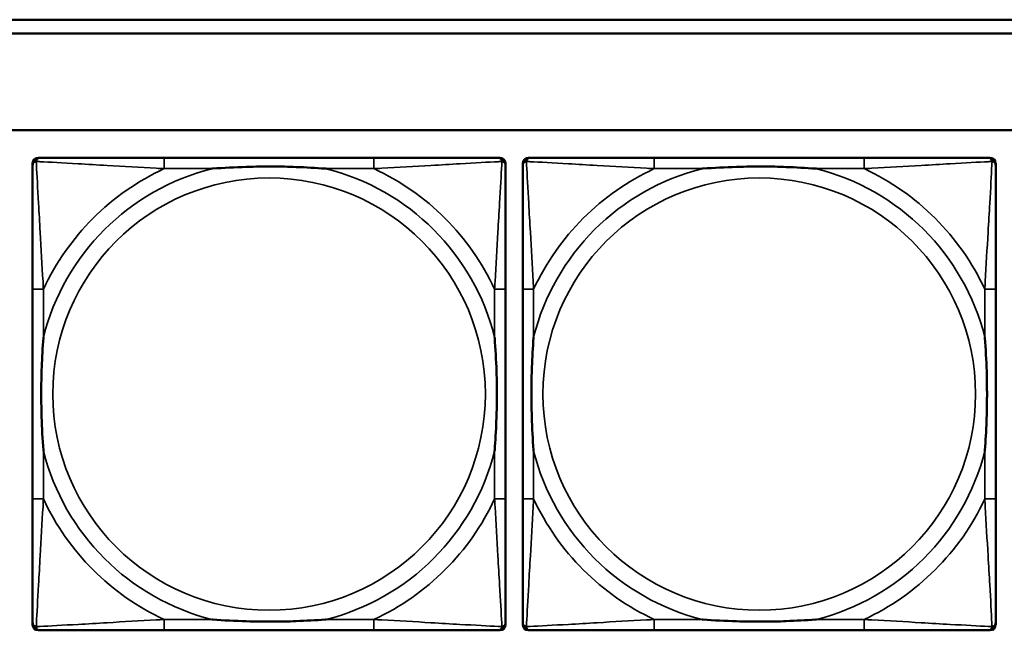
# Model space of a CAD drawing. Header units: inches. Extents: x 1.9 to 64.4, y 1.6 to 69.2.
# Tile 200 of 256: x 30.9 to 32.4, y 58.1 to 59. Entities that reach past the tile are written whole.
import ezdxf

# ---------------------------------------------------------------- set-up
doc = ezdxf.new("R2010")
doc.units = ezdxf.units.IN
doc.header["$MEASUREMENT"] = 0
doc.layers.add('Visible (ANSI)', color=7, linetype='Continuous', lineweight=50)
doc.layers.add('Visible Narrow (ANSI)', color=7, linetype='Continuous', lineweight=35)

msp = doc.modelspace()

# ---------------------------------------------------------------- linework, layer by layer
at = {"layer": 'Visible (ANSI)'}
for p, q in [((22.395, 58.9763), (32.6275, 58.9763)), ((32.6275, 58.9563), (22.395, 58.9563)), ((22.395, 58.8163), (45.17, 58.8163)), ((30.9752, 58.776), (30.9791, 58.776)), ((31.4618, 58.776), (31.1578, 58.776)), ((31.6405, 58.776), (31.6444, 58.776)), ((31.6852, 58.776), (31.6891, 58.776)), ((32.1718, 58.776), (31.8678, 58.776)), ((32.3505, 58.776), (32.3544, 58.776)), ((30.9673, 58.0989), (30.9673, 58.7681)), ((31.6523, 58.7681), (31.6523, 58.7642)), ((31.6773, 58.0989), (31.6773, 58.7681)), ((32.3623, 58.7681), (32.3623, 58.7642)), ((30.9673, 58.5855), (30.9673, 58.2815)), ((31.6523, 58.2815), (31.6523, 58.5855)), ((31.6773, 58.5855), (31.6773, 58.2815)), ((32.3623, 58.2815), (32.3623, 58.5855)), ((31.6523, 58.1028), (31.6523, 58.0989)), ((32.3623, 58.1028), (32.3623, 58.0989)), ((31.6444, 58.091), (30.9752, 58.091)), ((31.1578, 58.091), (31.4618, 58.091)), ((32.3544, 58.091), (31.6852, 58.091)), ((31.8678, 58.091), (32.1718, 58.091))]:
    msp.add_line(p, q, dxfattribs=at)
for centre, radius, start, end in [((30.9752, 58.7681), 0.00787, 90, 180), ((30.9791, 58.7642), 0.0118, 90, 180), ((31.6405, 58.7642), 0.0118, 0, 90), ((31.6444, 58.7681), 0.00787, 0, 90), ((31.6852, 58.7681), 0.00787, 90, 180), ((31.6891, 58.7642), 0.0118, 90, 180), ((32.3505, 58.7642), 0.0118, 0, 90), ((32.3544, 58.7681), 0.00787, 0, 90), ((30.9791, 58.1028), 0.0118, 180, 270), ((31.6405, 58.1028), 0.0118, 270, 360), ((31.6891, 58.1028), 0.0118, 180, 270), ((32.3505, 58.1028), 0.0118, 270, 360), ((30.9752, 58.0989), 0.00787, 180, 270), ((31.6444, 58.0989), 0.00787, 270, 0), ((31.6852, 58.0989), 0.00787, 180, 270), ((32.3544, 58.0989), 0.00787, 270, 0)]:
    msp.add_arc(centre, radius, start, end, dxfattribs=at)
for points, knots in [([(31.1578, 58.776), (31.1543, 58.776), (31.1507, 58.776), (31.1471, 58.776), (31.1139, 58.776), (31.0802, 58.776), (31.0493, 58.776), (31.0224, 58.776), (30.9968, 58.776), (30.9834, 58.776), (30.9818, 58.776), (30.9803, 58.776), (30.9791, 58.776)], [0, 0, 0, 0, 0.0272471, 0.0272471, 0.0272471, 0.2790553, 0.2790553, 0.2790553, 0.4988354, 0.4988354, 0.4988354, 0.5252205, 0.5252205, 0.5252205, 0.5252205]), ([(31.6405, 58.776), (31.6256, 58.776), (31.584, 58.776), (31.5434, 58.776), (31.5168, 58.776), (31.489, 58.776), (31.4618, 58.776)], [-0.5252205, -0.5252205, -0.5252205, -0.5252205, -0.20743, -0.20743, -0.20743, 0, 0, 0, 0]), ([(31.8678, 58.776), (31.8643, 58.776), (31.8607, 58.776), (31.8571, 58.776), (31.8239, 58.776), (31.7902, 58.776), (31.7593, 58.776), (31.7324, 58.776), (31.7068, 58.776), (31.6934, 58.776), (31.6918, 58.776), (31.6903, 58.776), (31.6891, 58.776)], [0, 0, 0, 0, 0.0272471, 0.0272471, 0.0272471, 0.2790553, 0.2790553, 0.2790553, 0.4988354, 0.4988354, 0.4988354, 0.5252205, 0.5252205, 0.5252205, 0.5252205]), ([(32.3505, 58.776), (32.3356, 58.776), (32.294, 58.776), (32.2534, 58.776), (32.2268, 58.776), (32.199, 58.776), (32.1718, 58.776)], [-0.5252205, -0.5252205, -0.5252205, -0.5252205, -0.20743, -0.20743, -0.20743, 0, 0, 0, 0]), ([(30.9673, 58.7642), (30.9673, 58.7493), (30.9673, 58.7077), (30.9673, 58.6671), (30.9673, 58.6405), (30.9673, 58.6127), (30.9673, 58.5855)], [-0.5252205, -0.5252205, -0.5252205, -0.5252205, -0.20743, -0.20743, -0.20743, 0, 0, 0, 0]), ([(31.2271, 58.7603), (31.2275, 58.7603), (31.2279, 58.7603), (31.2444, 58.7616), (31.2605, 58.7624), (31.2835, 58.7631), (31.2902, 58.7633), (31.2993, 58.7634), (31.3018, 58.7634), (31.3059, 58.7634), (31.3075, 58.7634), (31.3106, 58.7634), (31.3121, 58.7634), (31.3157, 58.7634), (31.3178, 58.7634), (31.3239, 58.7634), (31.3281, 58.7633), (31.3378, 58.7631), (31.3434, 58.7629), (31.3632, 58.7622), (31.3772, 58.7614), (31.3917, 58.7603), (31.3921, 58.7603), (31.3926, 58.7603)], [-0.416114, -0.416114, -0.416114, -0.416114, -0.4127691, -0.4127691, -0.2896446, -0.2896446, -0.2388934, -0.2388934, -0.2201881, -0.2201881, -0.2080204, -0.2080204, -0.196499, -0.196499, -0.1809939, -0.1809939, -0.149741, -0.149741, -0.1073162, -0.1073162, 0, 0, 0.0033356, 0.0033356, 0.0033356, 0.0033356]), ([(31.6523, 58.5855), (31.6523, 58.589), (31.6523, 58.5926), (31.6523, 58.5962), (31.6523, 58.6294), (31.6523, 58.6631), (31.6523, 58.694), (31.6523, 58.7209), (31.6523, 58.7465), (31.6523, 58.7599), (31.6523, 58.7615), (31.6523, 58.763), (31.6523, 58.7642)], [0, 0, 0, 0, 0.0272471, 0.0272471, 0.0272471, 0.2790553, 0.2790553, 0.2790553, 0.4988354, 0.4988354, 0.4988354, 0.5252205, 0.5252205, 0.5252205, 0.5252205]), ([(31.6773, 58.7642), (31.6773, 58.7493), (31.6773, 58.7077), (31.6773, 58.6671), (31.6773, 58.6405), (31.6773, 58.6127), (31.6773, 58.5855)], [-0.5252205, -0.5252205, -0.5252205, -0.5252205, -0.20743, -0.20743, -0.20743, 0, 0, 0, 0]), ([(31.9371, 58.7603), (31.9375, 58.7603), (31.9379, 58.7603), (31.9544, 58.7616), (31.9705, 58.7624), (31.9935, 58.7631), (32.0002, 58.7633), (32.0093, 58.7634), (32.0118, 58.7634), (32.0159, 58.7634), (32.0175, 58.7634), (32.0206, 58.7634), (32.0221, 58.7634), (32.0257, 58.7634), (32.0278, 58.7634), (32.0339, 58.7634), (32.0381, 58.7633), (32.0478, 58.7631), (32.0534, 58.7629), (32.0732, 58.7622), (32.0872, 58.7614), (32.1017, 58.7603), (32.1021, 58.7603), (32.1026, 58.7603)], [-0.416114, -0.416114, -0.416114, -0.416114, -0.4127691, -0.4127691, -0.2896446, -0.2896446, -0.2388934, -0.2388934, -0.2201881, -0.2201881, -0.2080204, -0.2080204, -0.196499, -0.196499, -0.1809939, -0.1809939, -0.149741, -0.149741, -0.1073162, -0.1073162, 0, 0, 0.0033356, 0.0033356, 0.0033356, 0.0033356]), ([(32.3623, 58.5855), (32.3623, 58.589), (32.3623, 58.5926), (32.3623, 58.5962), (32.3623, 58.6294), (32.3623, 58.6631), (32.3623, 58.694), (32.3623, 58.7209), (32.3623, 58.7465), (32.3623, 58.7599), (32.3623, 58.7615), (32.3623, 58.763), (32.3623, 58.7642)], [0, 0, 0, 0, 0.0272471, 0.0272471, 0.0272471, 0.2790553, 0.2790553, 0.2790553, 0.4988354, 0.4988354, 0.4988354, 0.5252205, 0.5252205, 0.5252205, 0.5252205]), ([(30.983, 58.3508), (30.983, 58.3512), (30.983, 58.3516), (30.9817, 58.3681), (30.9809, 58.3842), (30.9802, 58.4071), (30.98, 58.4138), (30.9799, 58.423), (30.9799, 58.4255), (30.9799, 58.4296), (30.9799, 58.4312), (30.9799, 58.4343), (30.9799, 58.4358), (30.9799, 58.4394), (30.9799, 58.4415), (30.9799, 58.4476), (30.98, 58.4518), (30.9802, 58.4615), (30.9804, 58.4671), (30.9811, 58.4869), (30.9819, 58.5009), (30.983, 58.5154), (30.983, 58.5158), (30.983, 58.5162)], [-0.416114, -0.416114, -0.416114, -0.416114, -0.4127691, -0.4127691, -0.2896446, -0.2896446, -0.2388934, -0.2388934, -0.2201881, -0.2201881, -0.2080204, -0.2080204, -0.196499, -0.196499, -0.1809939, -0.1809939, -0.149741, -0.149741, -0.1073162, -0.1073162, 0, 0, 0.0033356, 0.0033356, 0.0033356, 0.0033356]), ([(31.6366, 58.5162), (31.6366, 58.5158), (31.6366, 58.5154), (31.6379, 58.4989), (31.6387, 58.4828), (31.6395, 58.4599), (31.6396, 58.4532), (31.6397, 58.444), (31.6397, 58.4415), (31.6397, 58.4374), (31.6398, 58.4358), (31.6398, 58.4327), (31.6398, 58.4312), (31.6397, 58.4276), (31.6397, 58.4256), (31.6397, 58.4194), (31.6396, 58.4152), (31.6394, 58.4055), (31.6392, 58.3999), (31.6385, 58.3802), (31.6377, 58.3661), (31.6366, 58.3516), (31.6366, 58.3512), (31.6366, 58.3508)], [-0.416114, -0.416114, -0.416114, -0.416114, -0.4127691, -0.4127691, -0.2896446, -0.2896446, -0.2388934, -0.2388934, -0.2201881, -0.2201881, -0.2080204, -0.2080204, -0.196499, -0.196499, -0.1809939, -0.1809939, -0.149741, -0.149741, -0.1073162, -0.1073162, 0, 0, 0.0033356, 0.0033356, 0.0033356, 0.0033356]), ([(31.693, 58.3508), (31.693, 58.3512), (31.693, 58.3516), (31.6917, 58.3681), (31.6909, 58.3842), (31.6902, 58.4071), (31.69, 58.4138), (31.6899, 58.423), (31.6899, 58.4255), (31.6899, 58.4296), (31.6899, 58.4312), (31.6899, 58.4343), (31.6899, 58.4358), (31.6899, 58.4394), (31.6899, 58.4415), (31.6899, 58.4476), (31.69, 58.4518), (31.6902, 58.4615), (31.6904, 58.4671), (31.6911, 58.4869), (31.6919, 58.5009), (31.693, 58.5154), (31.693, 58.5158), (31.693, 58.5162)], [-0.416114, -0.416114, -0.416114, -0.416114, -0.4127691, -0.4127691, -0.2896446, -0.2896446, -0.2388934, -0.2388934, -0.2201881, -0.2201881, -0.2080204, -0.2080204, -0.196499, -0.196499, -0.1809939, -0.1809939, -0.149741, -0.149741, -0.1073162, -0.1073162, 0, 0, 0.0033356, 0.0033356, 0.0033356, 0.0033356]), ([(32.3466, 58.5162), (32.3466, 58.5158), (32.3466, 58.5154), (32.3479, 58.4989), (32.3487, 58.4828), (32.3495, 58.4599), (32.3496, 58.4532), (32.3497, 58.444), (32.3497, 58.4415), (32.3497, 58.4374), (32.3498, 58.4358), (32.3498, 58.4327), (32.3498, 58.4312), (32.3497, 58.4276), (32.3497, 58.4256), (32.3497, 58.4194), (32.3496, 58.4152), (32.3494, 58.4055), (32.3492, 58.3999), (32.3485, 58.3802), (32.3477, 58.3661), (32.3466, 58.3516), (32.3466, 58.3512), (32.3466, 58.3508)], [-0.416114, -0.416114, -0.416114, -0.416114, -0.4127691, -0.4127691, -0.2896446, -0.2896446, -0.2388934, -0.2388934, -0.2201881, -0.2201881, -0.2080204, -0.2080204, -0.196499, -0.196499, -0.1809939, -0.1809939, -0.149741, -0.149741, -0.1073162, -0.1073162, 0, 0, 0.0033356, 0.0033356, 0.0033356, 0.0033356]), ([(30.9673, 58.2815), (30.9673, 58.2543), (30.9673, 58.2265), (30.9673, 58.1999), (30.9673, 58.1593), (30.9673, 58.1177), (30.9673, 58.1028)], [3.9382945, 3.9382945, 3.9382945, 3.9382945, 4.1457245, 4.1457245, 4.1457245, 4.463515, 4.463515, 4.463515, 4.463515]), ([(31.6523, 58.1028), (31.6523, 58.1177), (31.6523, 58.1593), (31.6523, 58.1999), (31.6523, 58.2265), (31.6523, 58.2543), (31.6523, 58.2815)], [-0.5252205, -0.5252205, -0.5252205, -0.5252205, -0.20743, -0.20743, -0.20743, 0, 0, 0, 0]), ([(31.6773, 58.2815), (31.6773, 58.2543), (31.6773, 58.2265), (31.6773, 58.1999), (31.6773, 58.1593), (31.6773, 58.1177), (31.6773, 58.1028)], [3.9382945, 3.9382945, 3.9382945, 3.9382945, 4.1457245, 4.1457245, 4.1457245, 4.463515, 4.463515, 4.463515, 4.463515]), ([(32.3623, 58.1028), (32.3623, 58.1177), (32.3623, 58.1593), (32.3623, 58.1999), (32.3623, 58.2265), (32.3623, 58.2543), (32.3623, 58.2815)], [-0.5252205, -0.5252205, -0.5252205, -0.5252205, -0.20743, -0.20743, -0.20743, 0, 0, 0, 0]), ([(31.3926, 58.1067), (31.3921, 58.1067), (31.3917, 58.1067), (31.3772, 58.1056), (31.3632, 58.1048), (31.3434, 58.1041), (31.3378, 58.1039), (31.3281, 58.1037), (31.3239, 58.1036), (31.3178, 58.1036), (31.3157, 58.1036), (31.3121, 58.1036), (31.3106, 58.1036), (31.3075, 58.1036), (31.3059, 58.1036), (31.3018, 58.1036), (31.2993, 58.1036), (31.2902, 58.1037), (31.2835, 58.1039), (31.2605, 58.1046), (31.2444, 58.1054), (31.2279, 58.1067), (31.2275, 58.1067), (31.2271, 58.1067)], [-0.4149464, -0.4149464, -0.4149464, -0.4149464, -0.41162, -0.41162, -0.3046026, -0.3046026, -0.2622958, -0.2622958, -0.23113, -0.23113, -0.215668, -0.215668, -0.2041787, -0.2041787, -0.1920448, -0.1920448, -0.1733916, -0.1733916, -0.1227817, -0.1227817, 0, 0, 0.0033356, 0.0033356, 0.0033356, 0.0033356]), ([(32.1026, 58.1067), (32.1021, 58.1067), (32.1017, 58.1067), (32.0872, 58.1056), (32.0732, 58.1048), (32.0534, 58.1041), (32.0478, 58.1039), (32.0381, 58.1037), (32.0339, 58.1036), (32.0278, 58.1036), (32.0257, 58.1036), (32.0221, 58.1036), (32.0206, 58.1036), (32.0175, 58.1036), (32.0159, 58.1036), (32.0118, 58.1036), (32.0093, 58.1036), (32.0002, 58.1037), (31.9935, 58.1039), (31.9705, 58.1046), (31.9544, 58.1054), (31.9379, 58.1067), (31.9375, 58.1067), (31.9371, 58.1067)], [-0.4149464, -0.4149464, -0.4149464, -0.4149464, -0.41162, -0.41162, -0.3046026, -0.3046026, -0.2622958, -0.2622958, -0.23113, -0.23113, -0.215668, -0.215668, -0.2041787, -0.2041787, -0.1920448, -0.1920448, -0.1733916, -0.1733916, -0.1227817, -0.1227817, 0, 0, 0.0033356, 0.0033356, 0.0033356, 0.0033356]), ([(30.9791, 58.091), (30.994, 58.091), (31.0356, 58.091), (31.0762, 58.091), (31.1028, 58.091), (31.1306, 58.091), (31.1578, 58.091)], [-0.5252205, -0.5252205, -0.5252205, -0.5252205, -0.20743, -0.20743, -0.20743, 0, 0, 0, 0]), ([(31.4618, 58.091), (31.489, 58.091), (31.5168, 58.091), (31.5434, 58.091), (31.584, 58.091), (31.6256, 58.091), (31.6405, 58.091)], [3.9382945, 3.9382945, 3.9382945, 3.9382945, 4.1457245, 4.1457245, 4.1457245, 4.463515, 4.463515, 4.463515, 4.463515]), ([(31.6891, 58.091), (31.704, 58.091), (31.7456, 58.091), (31.7862, 58.091), (31.8128, 58.091), (31.8406, 58.091), (31.8678, 58.091)], [-0.5252205, -0.5252205, -0.5252205, -0.5252205, -0.20743, -0.20743, -0.20743, 0, 0, 0, 0]), ([(32.1718, 58.091), (32.199, 58.091), (32.2268, 58.091), (32.2534, 58.091), (32.294, 58.091), (32.3356, 58.091), (32.3505, 58.091)], [3.9382945, 3.9382945, 3.9382945, 3.9382945, 4.1457245, 4.1457245, 4.1457245, 4.463515, 4.463515, 4.463515, 4.463515])]:
    msp.add_open_spline(points, degree=3, knots=knots, dxfattribs=at)
at = {"layer": 'Visible Narrow (ANSI)'}
for p, q in [((31.1578, 58.776), (31.1578, 58.7603)), ((31.4618, 58.776), (31.4618, 58.7603)), ((31.8678, 58.776), (31.8678, 58.7603)), ((32.1718, 58.776), (32.1718, 58.7603)), ((31.1578, 58.7603), (31.2271, 58.7603)), ((31.3926, 58.7603), (31.4618, 58.7603)), ((31.8678, 58.7603), (31.9371, 58.7603)), ((32.1026, 58.7603), (32.1718, 58.7603)), ((30.983, 58.5855), (30.9673, 58.5855)), ((30.983, 58.5162), (30.983, 58.5855)), ((31.6523, 58.5855), (31.6366, 58.5855)), ((31.6366, 58.5855), (31.6366, 58.5162)), ((31.693, 58.5855), (31.6773, 58.5855)), ((31.693, 58.5162), (31.693, 58.5855)), ((32.3623, 58.5855), (32.3466, 58.5855)), ((32.3466, 58.5855), (32.3466, 58.5162)), ((30.983, 58.2815), (30.983, 58.3508)), ((31.6366, 58.3508), (31.6366, 58.2815)), ((31.693, 58.2815), (31.693, 58.3508)), ((32.3466, 58.3508), (32.3466, 58.2815)), ((30.983, 58.2815), (30.9673, 58.2815)), ((31.6523, 58.2815), (31.6366, 58.2815)), ((31.693, 58.2815), (31.6773, 58.2815)), ((32.3623, 58.2815), (32.3466, 58.2815)), ((31.1578, 58.1067), (31.1578, 58.091)), ((31.2271, 58.1067), (31.1578, 58.1067)), ((31.4618, 58.1067), (31.3926, 58.1067)), ((31.4618, 58.1067), (31.4618, 58.091)), ((31.8678, 58.1067), (31.8678, 58.091)), ((31.9371, 58.1067), (31.8678, 58.1067)), ((32.1718, 58.1067), (32.1026, 58.1067)), ((32.1718, 58.1067), (32.1718, 58.091))]:
    msp.add_line(p, q, dxfattribs=at)
for centre in [(31.3098, 58.4335), (32.0198, 58.4335)]:
    msp.add_circle(centre, 0.3133, dxfattribs=at)
for centre, radius, start, end in [((31.3098, 58.4335), 0.3371, 104.2103, 165.7897), ((31.3098, 58.4335), 0.3604, 114.9407, 155.0593), ((31.3098, 58.4335), 0.3371, 14.2103, 75.7897), ((31.3098, 58.4335), 0.3604, 24.9407, 65.0593), ((32.0198, 58.4335), 0.3371, 104.2103, 165.7897), ((32.0198, 58.4335), 0.3604, 114.9407, 155.0593), ((32.0198, 58.4335), 0.3371, 14.2103, 75.7897), ((32.0198, 58.4335), 0.3604, 24.9407, 65.0593), ((31.3098, 58.4335), 0.3371, 194.2103, 255.7897), ((31.3098, 58.4335), 0.3371, 284.2103, 345.7897), ((32.0198, 58.4335), 0.3371, 194.2103, 255.7897), ((32.0198, 58.4335), 0.3371, 284.2103, 345.7897), ((31.3098, 58.4335), 0.3604, 204.9407, 245.0593), ((31.3098, 58.4335), 0.3604, 294.9407, 335.0593), ((32.0198, 58.4335), 0.3604, 204.9407, 245.0593), ((32.0198, 58.4335), 0.3604, 294.9407, 335.0593)]:
    msp.add_arc(centre, radius, start, end, dxfattribs=at)
for points, knots in [([(30.9726, 58.7707), (30.9728, 58.7713), (30.973, 58.7719), (30.9735, 58.7729), (30.9738, 58.7734), (30.9744, 58.7741), (30.9747, 58.7744), (30.9751, 58.7747), (30.9752, 58.7748), (30.9756, 58.7751), (30.9759, 58.7752), (30.9765, 58.7755), (30.9769, 58.7757), (30.9779, 58.7759), (30.9785, 58.776), (30.9791, 58.776)], [-0.00012419, -0.00012419, -0.00012419, -0.00012419, 0.00449537, 0.00449537, 0.00977487, 0.00977487, 0.01307456, 0.01307456, 0.0147244, 0.0147244, 0.01736415, 0.01736415, 0.02158775, 0.02158775, 0.02627331, 0.02627331, 0.02627331, 0.02627331]), ([(31.6405, 58.776), (31.6411, 58.776), (31.6417, 58.7759), (31.6427, 58.7757), (31.6431, 58.7755), (31.6438, 58.7752), (31.644, 58.7751), (31.6444, 58.7748), (31.6445, 58.7747), (31.6449, 58.7744), (31.6452, 58.7741), (31.6458, 58.7734), (31.6461, 58.7729), (31.6466, 58.7719), (31.6469, 58.7713), (31.647, 58.7707)], [-0.02627331, -0.02627331, -0.02627331, -0.02627331, -0.02158775, -0.02158775, -0.01736415, -0.01736415, -0.0147244, -0.0147244, -0.01307456, -0.01307456, -0.00977487, -0.00977487, -0.00449537, -0.00449537, 0.00012419, 0.00012419, 0.00012419, 0.00012419]), ([(31.6826, 58.7707), (31.6828, 58.7713), (31.683, 58.7719), (31.6835, 58.7729), (31.6838, 58.7734), (31.6844, 58.7741), (31.6847, 58.7744), (31.6851, 58.7747), (31.6852, 58.7748), (31.6856, 58.7751), (31.6859, 58.7752), (31.6865, 58.7755), (31.6869, 58.7757), (31.6879, 58.7759), (31.6885, 58.776), (31.6891, 58.776)], [-0.00012419, -0.00012419, -0.00012419, -0.00012419, 0.00449537, 0.00449537, 0.00977487, 0.00977487, 0.01307456, 0.01307456, 0.0147244, 0.0147244, 0.01736415, 0.01736415, 0.02158775, 0.02158775, 0.02627331, 0.02627331, 0.02627331, 0.02627331]), ([(32.3505, 58.776), (32.3511, 58.776), (32.3517, 58.7759), (32.3527, 58.7757), (32.3531, 58.7755), (32.3538, 58.7752), (32.354, 58.7751), (32.3544, 58.7748), (32.3545, 58.7747), (32.3549, 58.7744), (32.3552, 58.7741), (32.3558, 58.7734), (32.3561, 58.7729), (32.3566, 58.7719), (32.3569, 58.7713), (32.357, 58.7707)], [-0.02627331, -0.02627331, -0.02627331, -0.02627331, -0.02158775, -0.02158775, -0.01736415, -0.01736415, -0.0147244, -0.0147244, -0.01307456, -0.01307456, -0.00977487, -0.00977487, -0.00449537, -0.00449537, 0.00012419, 0.00012419, 0.00012419, 0.00012419]), ([(30.9673, 58.7642), (30.9673, 58.7648), (30.9674, 58.7654), (30.9676, 58.7664), (30.9678, 58.7668), (30.9681, 58.7675), (30.9682, 58.7677), (30.9685, 58.7681), (30.9686, 58.7682), (30.9689, 58.7686), (30.9692, 58.7689), (30.9699, 58.7695), (30.9704, 58.7698), (30.9715, 58.7703), (30.972, 58.7706), (30.9726, 58.7707)], [-0.02627331, -0.02627331, -0.02627331, -0.02627331, -0.02158775, -0.02158775, -0.01736415, -0.01736415, -0.0147244, -0.0147244, -0.01307456, -0.01307456, -0.00977487, -0.00977487, -0.00449537, -0.00449537, 0.00012419, 0.00012419, 0.00012419, 0.00012419]), ([(30.983, 58.5855), (30.9828, 58.5892), (30.9826, 58.593), (30.9811, 58.6203), (30.9797, 58.6445), (30.9775, 58.6824), (30.9767, 58.6964), (30.9747, 58.7316), (30.9736, 58.7518), (30.9728, 58.7672), (30.9727, 58.769), (30.9726, 58.7707)], [0, 0, 0, 0, 0.0278591, 0.0278591, 0.201273, 0.201273, 0.3066357, 0.3066357, 0.475216, 0.475216, 0.5007189, 0.5007189, 0.5007189, 0.5007189]), ([(30.9726, 58.7707), (30.9743, 58.7706), (30.9761, 58.7705), (30.9915, 58.7697), (31.0117, 58.7687), (31.0469, 58.7667), (31.0609, 58.7658), (31.0988, 58.7636), (31.123, 58.7622), (31.1503, 58.7607), (31.1541, 58.7605), (31.1578, 58.7603)], [-0.5007189, -0.5007189, -0.5007189, -0.5007189, -0.475216, -0.475216, -0.3066357, -0.3066357, -0.201273, -0.201273, -0.0278591, -0.0278591, 0, 0, 0, 0]), ([(31.4618, 58.7603), (31.4655, 58.7605), (31.4693, 58.7607), (31.4966, 58.7622), (31.5208, 58.7636), (31.5587, 58.7658), (31.5727, 58.7667), (31.608, 58.7687), (31.6281, 58.7697), (31.6435, 58.7705), (31.6453, 58.7706), (31.647, 58.7707)], [0, 0, 0, 0, 0.0278591, 0.0278591, 0.201273, 0.201273, 0.3066357, 0.3066357, 0.475216, 0.475216, 0.5007189, 0.5007189, 0.5007189, 0.5007189]), ([(31.647, 58.7707), (31.647, 58.769), (31.6469, 58.7672), (31.646, 58.7518), (31.645, 58.7316), (31.643, 58.6964), (31.6421, 58.6824), (31.6399, 58.6445), (31.6385, 58.6203), (31.637, 58.593), (31.6368, 58.5892), (31.6366, 58.5855)], [-0.5007189, -0.5007189, -0.5007189, -0.5007189, -0.475216, -0.475216, -0.3066357, -0.3066357, -0.201273, -0.201273, -0.0278591, -0.0278591, 0, 0, 0, 0]), ([(31.647, 58.7707), (31.6476, 58.7706), (31.6482, 58.7703), (31.6492, 58.7698), (31.6497, 58.7695), (31.6504, 58.7689), (31.6507, 58.7686), (31.651, 58.7682), (31.6511, 58.7681), (31.6514, 58.7677), (31.6515, 58.7675), (31.6518, 58.7668), (31.652, 58.7664), (31.6523, 58.7654), (31.6523, 58.7648), (31.6523, 58.7642)], [-0.00012419, -0.00012419, -0.00012419, -0.00012419, 0.00449537, 0.00449537, 0.00977487, 0.00977487, 0.01307456, 0.01307456, 0.0147244, 0.0147244, 0.01736415, 0.01736415, 0.02158775, 0.02158775, 0.02627331, 0.02627331, 0.02627331, 0.02627331]), ([(31.6773, 58.7642), (31.6773, 58.7648), (31.6774, 58.7654), (31.6776, 58.7664), (31.6778, 58.7668), (31.6781, 58.7675), (31.6782, 58.7677), (31.6785, 58.7681), (31.6786, 58.7682), (31.6789, 58.7686), (31.6792, 58.7689), (31.6799, 58.7695), (31.6804, 58.7698), (31.6815, 58.7703), (31.682, 58.7706), (31.6826, 58.7707)], [-0.02627331, -0.02627331, -0.02627331, -0.02627331, -0.02158775, -0.02158775, -0.01736415, -0.01736415, -0.0147244, -0.0147244, -0.01307456, -0.01307456, -0.00977487, -0.00977487, -0.00449537, -0.00449537, 0.00012419, 0.00012419, 0.00012419, 0.00012419]), ([(31.693, 58.5855), (31.6928, 58.5892), (31.6926, 58.593), (31.6911, 58.6203), (31.6897, 58.6445), (31.6875, 58.6824), (31.6867, 58.6964), (31.6847, 58.7316), (31.6836, 58.7518), (31.6828, 58.7672), (31.6827, 58.769), (31.6826, 58.7707)], [0, 0, 0, 0, 0.0278591, 0.0278591, 0.201273, 0.201273, 0.3066357, 0.3066357, 0.475216, 0.475216, 0.5007189, 0.5007189, 0.5007189, 0.5007189]), ([(31.6826, 58.7707), (31.6843, 58.7706), (31.6861, 58.7705), (31.7015, 58.7697), (31.7217, 58.7687), (31.7569, 58.7667), (31.7709, 58.7658), (31.8088, 58.7636), (31.833, 58.7622), (31.8603, 58.7607), (31.8641, 58.7605), (31.8678, 58.7603)], [-0.5007189, -0.5007189, -0.5007189, -0.5007189, -0.475216, -0.475216, -0.3066357, -0.3066357, -0.201273, -0.201273, -0.0278591, -0.0278591, 0, 0, 0, 0]), ([(32.1718, 58.7603), (32.1755, 58.7605), (32.1793, 58.7607), (32.2066, 58.7622), (32.2308, 58.7636), (32.2687, 58.7658), (32.2827, 58.7667), (32.318, 58.7687), (32.3381, 58.7697), (32.3535, 58.7705), (32.3553, 58.7706), (32.357, 58.7707)], [0, 0, 0, 0, 0.0278591, 0.0278591, 0.201273, 0.201273, 0.3066357, 0.3066357, 0.475216, 0.475216, 0.5007189, 0.5007189, 0.5007189, 0.5007189]), ([(32.357, 58.7707), (32.357, 58.769), (32.3569, 58.7672), (32.356, 58.7518), (32.355, 58.7316), (32.353, 58.6964), (32.3521, 58.6824), (32.3499, 58.6445), (32.3485, 58.6203), (32.347, 58.593), (32.3468, 58.5892), (32.3466, 58.5855)], [-0.5007189, -0.5007189, -0.5007189, -0.5007189, -0.475216, -0.475216, -0.3066357, -0.3066357, -0.201273, -0.201273, -0.0278591, -0.0278591, 0, 0, 0, 0]), ([(32.357, 58.7707), (32.3576, 58.7706), (32.3582, 58.7703), (32.3592, 58.7698), (32.3597, 58.7695), (32.3604, 58.7689), (32.3607, 58.7686), (32.361, 58.7682), (32.3611, 58.7681), (32.3614, 58.7677), (32.3615, 58.7675), (32.3618, 58.7668), (32.362, 58.7664), (32.3623, 58.7654), (32.3623, 58.7648), (32.3623, 58.7642)], [-0.00012419, -0.00012419, -0.00012419, -0.00012419, 0.00449537, 0.00449537, 0.00977487, 0.00977487, 0.01307456, 0.01307456, 0.0147244, 0.0147244, 0.01736415, 0.01736415, 0.02158775, 0.02158775, 0.02627331, 0.02627331, 0.02627331, 0.02627331]), ([(30.9726, 58.0963), (30.9727, 58.098), (30.9728, 58.0998), (30.9736, 58.1152), (30.9747, 58.1354), (30.9767, 58.1706), (30.9775, 58.1846), (30.9797, 58.2225), (30.9811, 58.2467), (30.9826, 58.274), (30.9828, 58.2778), (30.983, 58.2815)], [-4.4390134, -4.4390134, -4.4390134, -4.4390134, -4.4135105, -4.4135105, -4.2449302, -4.2449302, -4.1395675, -4.1395675, -3.9661536, -3.9661536, -3.9382945, -3.9382945, -3.9382945, -3.9382945]), ([(31.6366, 58.2815), (31.6368, 58.2778), (31.637, 58.274), (31.6385, 58.2467), (31.6399, 58.2225), (31.6421, 58.1846), (31.643, 58.1706), (31.645, 58.1354), (31.646, 58.1152), (31.6469, 58.0998), (31.647, 58.098), (31.647, 58.0963)], [0, 0, 0, 0, 0.0278591, 0.0278591, 0.201273, 0.201273, 0.3066357, 0.3066357, 0.475216, 0.475216, 0.5007189, 0.5007189, 0.5007189, 0.5007189]), ([(31.6826, 58.0963), (31.6827, 58.098), (31.6828, 58.0998), (31.6836, 58.1152), (31.6847, 58.1354), (31.6867, 58.1706), (31.6875, 58.1846), (31.6897, 58.2225), (31.6911, 58.2467), (31.6926, 58.274), (31.6928, 58.2778), (31.693, 58.2815)], [-4.4390134, -4.4390134, -4.4390134, -4.4390134, -4.4135105, -4.4135105, -4.2449302, -4.2449302, -4.1395675, -4.1395675, -3.9661536, -3.9661536, -3.9382945, -3.9382945, -3.9382945, -3.9382945]), ([(32.3466, 58.2815), (32.3468, 58.2778), (32.347, 58.274), (32.3485, 58.2467), (32.3499, 58.2225), (32.3521, 58.1846), (32.353, 58.1706), (32.355, 58.1354), (32.356, 58.1152), (32.3569, 58.0998), (32.357, 58.098), (32.357, 58.0963)], [0, 0, 0, 0, 0.0278591, 0.0278591, 0.201273, 0.201273, 0.3066357, 0.3066357, 0.475216, 0.475216, 0.5007189, 0.5007189, 0.5007189, 0.5007189]), ([(30.9726, 58.0963), (30.972, 58.0964), (30.9715, 58.0967), (30.9704, 58.0972), (30.9699, 58.0975), (30.9692, 58.0981), (30.9689, 58.0984), (30.9686, 58.0988), (30.9685, 58.0989), (30.9682, 58.0993), (30.9681, 58.0995), (30.9678, 58.1002), (30.9676, 58.1006), (30.9674, 58.1016), (30.9673, 58.1022), (30.9673, 58.1028)], [-0.00012419, -0.00012419, -0.00012419, -0.00012419, 0.00449537, 0.00449537, 0.00977487, 0.00977487, 0.01307456, 0.01307456, 0.0147244, 0.0147244, 0.01736415, 0.01736415, 0.02158775, 0.02158775, 0.02627331, 0.02627331, 0.02627331, 0.02627331]), ([(31.1578, 58.1067), (31.1541, 58.1065), (31.1503, 58.1063), (31.123, 58.1048), (31.0988, 58.1034), (31.0609, 58.1012), (31.0469, 58.1003), (31.0117, 58.0984), (30.9915, 58.0973), (30.9761, 58.0965), (30.9743, 58.0964), (30.9726, 58.0963)], [0, 0, 0, 0, 0.0278591, 0.0278591, 0.201273, 0.201273, 0.3066357, 0.3066357, 0.475216, 0.475216, 0.5007189, 0.5007189, 0.5007189, 0.5007189]), ([(31.647, 58.0963), (31.6453, 58.0964), (31.6435, 58.0965), (31.6281, 58.0973), (31.608, 58.0984), (31.5727, 58.1003), (31.5587, 58.1012), (31.5208, 58.1034), (31.4966, 58.1048), (31.4693, 58.1063), (31.4655, 58.1065), (31.4618, 58.1067)], [-4.4390134, -4.4390134, -4.4390134, -4.4390134, -4.4135105, -4.4135105, -4.2449302, -4.2449302, -4.1395675, -4.1395675, -3.9661536, -3.9661536, -3.9382945, -3.9382945, -3.9382945, -3.9382945]), ([(31.6523, 58.1028), (31.6523, 58.1022), (31.6523, 58.1016), (31.652, 58.1006), (31.6518, 58.1002), (31.6515, 58.0995), (31.6514, 58.0993), (31.6511, 58.0989), (31.651, 58.0988), (31.6507, 58.0984), (31.6504, 58.0981), (31.6497, 58.0975), (31.6492, 58.0972), (31.6482, 58.0967), (31.6476, 58.0964), (31.647, 58.0963)], [-0.02627331, -0.02627331, -0.02627331, -0.02627331, -0.02158775, -0.02158775, -0.01736415, -0.01736415, -0.0147244, -0.0147244, -0.01307456, -0.01307456, -0.00977487, -0.00977487, -0.00449537, -0.00449537, 0.00012419, 0.00012419, 0.00012419, 0.00012419]), ([(31.6826, 58.0963), (31.682, 58.0964), (31.6815, 58.0967), (31.6804, 58.0972), (31.6799, 58.0975), (31.6792, 58.0981), (31.6789, 58.0984), (31.6786, 58.0988), (31.6785, 58.0989), (31.6782, 58.0993), (31.6781, 58.0995), (31.6778, 58.1002), (31.6776, 58.1006), (31.6774, 58.1016), (31.6773, 58.1022), (31.6773, 58.1028)], [-0.00012419, -0.00012419, -0.00012419, -0.00012419, 0.00449537, 0.00449537, 0.00977487, 0.00977487, 0.01307456, 0.01307456, 0.0147244, 0.0147244, 0.01736415, 0.01736415, 0.02158775, 0.02158775, 0.02627331, 0.02627331, 0.02627331, 0.02627331]), ([(31.8678, 58.1067), (31.8641, 58.1065), (31.8603, 58.1063), (31.833, 58.1048), (31.8088, 58.1034), (31.7709, 58.1012), (31.7569, 58.1003), (31.7217, 58.0984), (31.7015, 58.0973), (31.6861, 58.0965), (31.6843, 58.0964), (31.6826, 58.0963)], [0, 0, 0, 0, 0.0278591, 0.0278591, 0.201273, 0.201273, 0.3066357, 0.3066357, 0.475216, 0.475216, 0.5007189, 0.5007189, 0.5007189, 0.5007189]), ([(32.357, 58.0963), (32.3553, 58.0964), (32.3535, 58.0965), (32.3381, 58.0973), (32.318, 58.0984), (32.2827, 58.1003), (32.2687, 58.1012), (32.2308, 58.1034), (32.2066, 58.1048), (32.1793, 58.1063), (32.1755, 58.1065), (32.1718, 58.1067)], [-4.4390134, -4.4390134, -4.4390134, -4.4390134, -4.4135105, -4.4135105, -4.2449302, -4.2449302, -4.1395675, -4.1395675, -3.9661536, -3.9661536, -3.9382945, -3.9382945, -3.9382945, -3.9382945]), ([(32.3623, 58.1028), (32.3623, 58.1022), (32.3623, 58.1016), (32.362, 58.1006), (32.3618, 58.1002), (32.3615, 58.0995), (32.3614, 58.0993), (32.3611, 58.0989), (32.361, 58.0988), (32.3607, 58.0984), (32.3604, 58.0981), (32.3597, 58.0975), (32.3592, 58.0972), (32.3582, 58.0967), (32.3576, 58.0964), (32.357, 58.0963)], [-0.02627331, -0.02627331, -0.02627331, -0.02627331, -0.02158775, -0.02158775, -0.01736415, -0.01736415, -0.0147244, -0.0147244, -0.01307456, -0.01307456, -0.00977487, -0.00977487, -0.00449537, -0.00449537, 0.00012419, 0.00012419, 0.00012419, 0.00012419]), ([(30.9791, 58.091), (30.9785, 58.091), (30.9779, 58.0911), (30.9769, 58.0913), (30.9765, 58.0915), (30.9759, 58.0918), (30.9756, 58.0919), (30.9752, 58.0922), (30.9751, 58.0923), (30.9747, 58.0926), (30.9744, 58.0929), (30.9738, 58.0936), (30.9735, 58.0941), (30.973, 58.0951), (30.9728, 58.0957), (30.9726, 58.0963)], [-0.02627331, -0.02627331, -0.02627331, -0.02627331, -0.02158775, -0.02158775, -0.01736415, -0.01736415, -0.0147244, -0.0147244, -0.01307456, -0.01307456, -0.00977487, -0.00977487, -0.00449537, -0.00449537, 0.00012419, 0.00012419, 0.00012419, 0.00012419]), ([(31.647, 58.0963), (31.6469, 58.0957), (31.6466, 58.0951), (31.6461, 58.0941), (31.6458, 58.0936), (31.6452, 58.0929), (31.6449, 58.0926), (31.6445, 58.0923), (31.6444, 58.0922), (31.644, 58.0919), (31.6438, 58.0918), (31.6431, 58.0915), (31.6427, 58.0913), (31.6417, 58.0911), (31.6411, 58.091), (31.6405, 58.091)], [-0.00012419, -0.00012419, -0.00012419, -0.00012419, 0.00449537, 0.00449537, 0.00977487, 0.00977487, 0.01307456, 0.01307456, 0.0147244, 0.0147244, 0.01736415, 0.01736415, 0.02158775, 0.02158775, 0.02627331, 0.02627331, 0.02627331, 0.02627331]), ([(31.6891, 58.091), (31.6885, 58.091), (31.6879, 58.0911), (31.6869, 58.0913), (31.6865, 58.0915), (31.6859, 58.0918), (31.6856, 58.0919), (31.6852, 58.0922), (31.6851, 58.0923), (31.6847, 58.0926), (31.6844, 58.0929), (31.6838, 58.0936), (31.6835, 58.0941), (31.683, 58.0951), (31.6828, 58.0957), (31.6826, 58.0963)], [-0.02627331, -0.02627331, -0.02627331, -0.02627331, -0.02158775, -0.02158775, -0.01736415, -0.01736415, -0.0147244, -0.0147244, -0.01307456, -0.01307456, -0.00977487, -0.00977487, -0.00449537, -0.00449537, 0.00012419, 0.00012419, 0.00012419, 0.00012419]), ([(32.357, 58.0963), (32.3569, 58.0957), (32.3566, 58.0951), (32.3561, 58.0941), (32.3558, 58.0936), (32.3552, 58.0929), (32.3549, 58.0926), (32.3545, 58.0923), (32.3544, 58.0922), (32.354, 58.0919), (32.3538, 58.0918), (32.3531, 58.0915), (32.3527, 58.0913), (32.3517, 58.0911), (32.3511, 58.091), (32.3505, 58.091)], [-0.00012419, -0.00012419, -0.00012419, -0.00012419, 0.00449537, 0.00449537, 0.00977487, 0.00977487, 0.01307456, 0.01307456, 0.0147244, 0.0147244, 0.01736415, 0.01736415, 0.02158775, 0.02158775, 0.02627331, 0.02627331, 0.02627331, 0.02627331])]:
    msp.add_open_spline(points, degree=3, knots=knots, dxfattribs=at)

doc.saveas('drawing.dxf')
